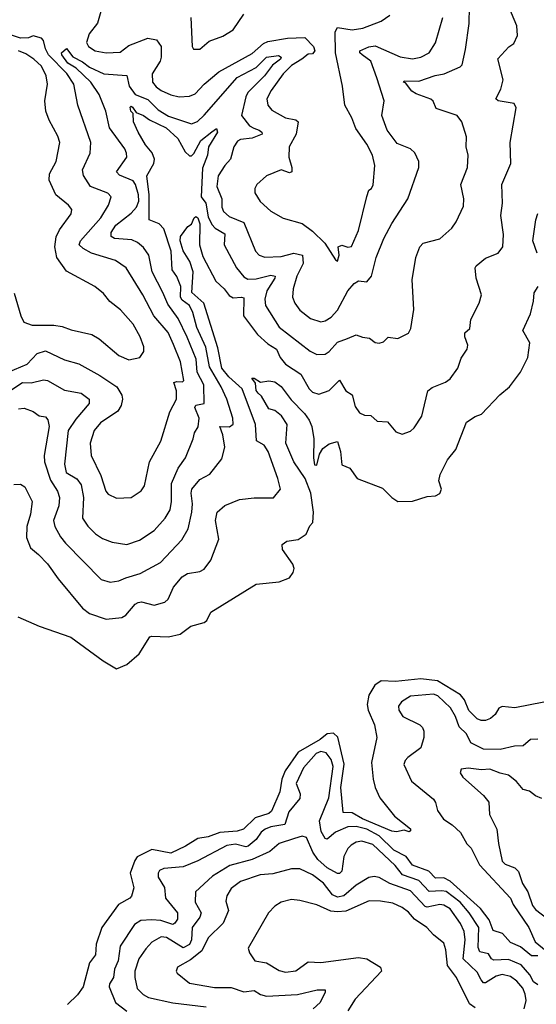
# Model space of a CAD drawing. Extents: x 1843161 to 1959474, y 907081 to 1016326.
# Tile 230 of 256: x 1877821 to 1880298, y 981726 to 986444. Entities that reach past the tile are written whole.
import ezdxf

# ---------------------------------------------------------------- set-up
doc = ezdxf.new("R2010")
doc.units = 0

msp = doc.modelspace()

# ---------------------------------------------------------------- linework, layer by layer
at = {"layer": '0CON20XD'}
for points in [[(1877793.4, 984216.6), (1877825, 984219.2), (1877845, 984206.2), (1877880.8, 984135), (1877872.9, 984075), (1877854.7, 984015), (1877853.6, 983963.6), (1877873.5, 983913.5), (1877910.8, 983880.8), (1877955, 983837.1), (1878005.3, 983765.3), (1878122.7, 983625), (1878155, 983599.1), (1878235, 983571.8), (1878310.2, 983579.8), (1878329.5, 983590.5), (1878375, 983643.6), (1878388.3, 983651.7), (1878405.3, 983655.3), (1878465, 983639.2), (1878516.4, 983653.6), (1878533.1, 983666.9), (1878559.1, 983725), (1878599.5, 983775), (1878625, 983790.8), (1878685, 983799.4), (1878705, 983811.4), (1878737.8, 983855), (1878776.5, 983955), (1878760, 984045), (1878768.6, 984085), (1878805, 984115.5), (1878875, 984145.5), (1878945, 984153.3), (1879037.7, 984152.3), (1879071.2, 984195), (1879059.4, 984245), (1879013.1, 984375), (1878992.7, 984405), (1878955.7, 984425.7), (1878951, 984505), (1878887.8, 984675), (1878823.5, 984733.5), (1878790.7, 984775), (1878771.6, 984871.6), (1878704.2, 985085), (1878646.7, 985136.7), (1878652.4, 985235), (1878636, 985285), (1878605, 985336.9), (1878590.4, 985385), (1878592.4, 985405), (1878627.2, 985452.8), (1878645.3, 985464.7), (1878656.9, 985495), (1878665, 985500.4), (1878675, 985494.6), (1878685.4, 985465), (1878682.9, 985365), (1878699.5, 985309.5), (1878761, 985191), (1878802.1, 985155), (1878825, 985122.1), (1878845, 985110.6), (1878885, 985115.2), (1878895, 985110.6), (1878894.7, 985025), (1878960.8, 984935), (1879010.8, 984890.8), (1879052.3, 984865), (1879069.2, 984825), (1879095, 984794.1), (1879169.2, 984745), (1879209.6, 984675), (1879225, 984658.8), (1879255, 984649.6), (1879305, 984667.1), (1879355, 984716.9), (1879385.4, 984665.4), (1879415, 984646.2), (1879430.3, 984590.3), (1879450.4, 984560.4), (1879475, 984549.2), (1879505, 984548.2), (1879535, 984520.6), (1879585, 984517.5), (1879625, 984469.2), (1879655, 984458), (1879695, 984472), (1879712.4, 984487.6), (1879748.6, 984545), (1879762.1, 984597.9), (1879778.6, 984665), (1879798.6, 984681.4), (1879862.6, 984707.4), (1879885, 984722.9), (1879921.9, 984775), (1879938.3, 984821.7), (1879966.9, 984865), (1879969.4, 984885), (1879955.9, 984924.1), (1879955.8, 984944.2), (1879978.8, 984965), (1879985, 985007.5), (1880023.8, 985085), (1880036, 985125), (1880009.2, 985205), (1880005.6, 985255), (1880010, 985265), (1880055, 985300.6), (1880115, 985325.6), (1880137.1, 985355), (1880140.8, 985415), (1880127.9, 985505), (1880135.4, 985565), (1880132.9, 985655), (1880176.2, 985755), (1880172.5, 985855), (1880201.7, 986021.7), (1880191.9, 986041.9), (1880115, 986054.5), (1880103.8, 986065), (1880128.7, 986111.3), (1880140, 986155), (1880113.3, 986256.7), (1880165.8, 986314.2), (1880190, 986330), (1880208.3, 986368.3), (1880204.4, 986415), (1880166.3, 986505)], [(1878215.8, 986505), (1878193.5, 986426.5), (1878153.6, 986376.4), (1878141.6, 986335), (1878150.8, 986315), (1878182.5, 986295), (1878235, 986285.4), (1878302.3, 986287.7), (1878345, 986319.6), (1878435, 986354.6), (1878476.6, 986346.6), (1878500, 986315), (1878499.7, 986265), (1878494.6, 986245), (1878455.4, 986185), (1878458.2, 986145), (1878475, 986121.8), (1878499.4, 986105), (1878545, 986084.1), (1878585, 986074.6), (1878635, 986077.1), (1878661.7, 986088.3), (1878705.6, 986135), (1878775.2, 986194.8), (1878935, 986282.6), (1878990.4, 986329.6), (1879010.5, 986339.5), (1879105, 986355.4), (1879188.1, 986358.1), (1879230, 986315), (1879237, 986295), (1879225, 986280), (1879205, 986278), (1879174.5, 986255.5), (1879123.8, 986225), (1879084.8, 986185.2), (1879027.1, 986105), (1879005.9, 986065), (1879010.7, 986035), (1879029.6, 986009.6), (1879095, 985973.3), (1879145, 985963.8), (1879156.7, 985955), (1879146.7, 985895), (1879112.5, 985835), (1879111.6, 985785), (1879125.8, 985735), (1879125.4, 985715), (1879115, 985710.9), (1879075, 985724.3), (1879005, 985695.7), (1878957.5, 985655), (1878948.6, 985635), (1878948.6, 985615), (1878973.3, 985573.3), (1879025, 985526.9), (1879085, 985493.1), (1879175, 985466.9), (1879225, 985431.1), (1879283.9, 985373.9), (1879335, 985293.3), (1879345, 985287.5), (1879353.3, 985315), (1879347.5, 985355), (1879365, 985363.4), (1879395, 985353.5), (1879412.1, 985357.9), (1879445.7, 985434.3), (1879485, 985597.5), (1879495, 985626.7), (1879507.5, 985635), (1879516.6, 985653.4), (1879523.3, 985745), (1879512.9, 985795), (1879485, 985846.7), (1879432.3, 985922.3), (1879414.1, 985974.1), (1879380, 986035), (1879369.6, 986125), (1879336, 986285), (1879333.9, 986385), (1879345, 986406.8), (1879415, 986394.8), (1879466.6, 986403.4), (1879553.5, 986436.5), (1879595.8, 986465)], [(1878330.5, 983769.5), (1878399.1, 983790.9), (1878496.6, 983843.4), (1878598, 983952), (1878628.1, 984005), (1878646.1, 984085), (1878650.2, 984125), (1878642.5, 984175), (1878646.2, 984195), (1878685, 984241.2), (1878732.9, 984267.1), (1878790.9, 984339.1), (1878805.3, 984395), (1878795.2, 984455.2), (1878780.5, 984495), (1878826.3, 984493.7), (1878843.8, 984506.2), (1878843.2, 984535), (1878813.5, 984625), (1878787.1, 984685), (1878730.9, 984780.9), (1878712.9, 984875), (1878669.7, 984969.7), (1878650.9, 985040.9), (1878635, 985074.6), (1878600.5, 985100.5), (1878592.5, 985115), (1878593.4, 985165), (1878573.8, 985213.8), (1878551.6, 985245), (1878547.9, 985335), (1878511.5, 985441.5), (1878490, 985465), (1878441.8, 985485), (1878441.6, 985605), (1878430.2, 985695), (1878463.8, 985755), (1878467.8, 985775), (1878456.5, 985806.5), (1878423.7, 985845), (1878389.3, 985905), (1878366.8, 985955), (1878364.5, 985994.5), (1878354.6, 986005), (1878350.8, 986025), (1878355, 986030), (1878361.2, 986025), (1878379.3, 985999.3), (1878415, 985985.4), (1878443.5, 985963.5), (1878523.3, 985925), (1878580, 985875), (1878615, 985810), (1878635, 985791.1), (1878645, 985791.9), (1878656.5, 985803.5), (1878689.2, 985865), (1878742.9, 985907.1), (1878765, 985922.5), (1878769.2, 985905), (1878726.7, 985835), (1878721.3, 985795), (1878698.3, 985731.7), (1878690.6, 985595), (1878713.8, 985565), (1878725, 985499.4), (1878742, 985462), (1878758.5, 985445), (1878805, 985418.1), (1878801.6, 985365), (1878860.6, 985255), (1878895, 985211.3), (1878915, 985200.7), (1878955, 985202.8), (1879025, 985219.6), (1879045.7, 985215.7), (1879044.6, 985205), (1879005.3, 985145), (1878995.8, 985105), (1879000, 985075), (1879065, 984971.3), (1879213.1, 984855), (1879245, 984840), (1879285, 984840.8), (1879305, 984854), (1879345, 984899.1), (1879393, 984917), (1879435, 984934.2), (1879465, 984922), (1879497.6, 984917.6), (1879525, 984897.5), (1879545, 984893.8), (1879565, 984900), (1879587.9, 984922.1), (1879635, 984917.1), (1879685, 984941.2), (1879697.1, 984965), (1879710.5, 985055), (1879703, 985197), (1879720.6, 985305), (1879739.4, 985355), (1879755, 985372.5), (1879835, 985393.1), (1879892.5, 985445), (1879914.3, 985475), (1879948.9, 985551.1), (1879950.9, 985585), (1879936.7, 985655), (1879968.2, 985735), (1879971.1, 985795), (1879962.2, 985835), (1879963.2, 985883.2), (1879941.1, 985955), (1879918, 985985), (1879817.9, 986017.9), (1879803.9, 986053.9), (1879792.9, 986062.9), (1879722.1, 986087.9), (1879701.3, 986101.3), (1879670.7, 986140.7), (1879660.8, 986145), (1879665, 986151.2), (1879735, 986149.1), (1879813.4, 986176.6), (1879855.7, 986184.3), (1879932.5, 986217.5), (1879942.2, 986227.8), (1879958.8, 986301.2), (1879976.5, 986425), (1879977.1, 986505)], [(1877755, 984653), (1877833.9, 984706.1), (1877876, 984704), (1877935, 984718.9), (1877955, 984715.4), (1878035, 984668.9), (1878115, 984654.7), (1878153.3, 984625), (1878153.3, 984605), (1878089.8, 984530.2), (1878053.4, 984475), (1878035.9, 984315), (1878043.6, 984273.6), (1878095, 984244.6), (1878116.4, 984215), (1878126.2, 984155), (1878122.2, 984055), (1878147.6, 984017.6), (1878185, 983980.5), (1878218.3, 983958.3), (1878265, 983940.6), (1878335, 983928.6), (1878395, 983950), (1878465, 983996.4), (1878518.5, 984055), (1878543.1, 984095), (1878549.5, 984135), (1878548.4, 984221.6), (1878580.4, 984295), (1878615.3, 984345), (1878653.1, 984435), (1878659.6, 984465), (1878676.2, 984493.8), (1878681.4, 984535), (1878660.9, 984585), (1878665, 984596.2), (1878706.2, 984605), (1878703.3, 984695), (1878671.7, 984755), (1878666.7, 984816.7), (1878623.4, 984923.4), (1878581.5, 985011.5), (1878530.6, 985080.6), (1878507.5, 985137.5), (1878456.6, 985235), (1878439.7, 985315), (1878415, 985352.7), (1878386.6, 985376.6), (1878359.2, 985389.2), (1878275.9, 985395.9), (1878260, 985405), (1878259.4, 985425), (1878281.2, 985458.8), (1878355, 985516.2), (1878380.6, 985545), (1878391.9, 985575), (1878391, 985605), (1878376.8, 985655), (1878365, 985672.2), (1878299.2, 985699.2), (1878285.5, 985715), (1878334.4, 985785), (1878333.5, 985805), (1878325.3, 985825.3), (1878252.2, 985925), (1878234.7, 986005), (1878202.6, 986085), (1878161.6, 986145), (1878092.2, 986212.2), (1878051.8, 986235), (1878022.2, 986275), (1878021.2, 986285), (1878045, 986305.5), (1878075.2, 986265.2), (1878122, 986242), (1878155, 986215.8), (1878225, 986185.2), (1878335, 986176.2), (1878345.3, 986124.7), (1878375, 986085.8), (1878435, 986062), (1878485, 986012.6), (1878535, 985981.8), (1878645, 985945.3), (1878674.2, 985955.8), (1878705, 985985.8), (1878863.3, 986166.7), (1878955, 986214.5), (1879005, 986264.5), (1879062.2, 986272.2), (1879074.7, 986265), (1879071.2, 986255), (1879033.3, 986226.7), (1878995.1, 986174.9), (1878915.2, 986095), (1878905.5, 986075), (1878884.7, 985985), (1878922.5, 985935), (1878943.6, 985923.6), (1878969.7, 985915), (1878982.8, 985905), (1878983.8, 985895), (1878935, 985876.2), (1878880.5, 985869.5), (1878865, 985861.8), (1878848.5, 985835), (1878831.8, 985775), (1878804.7, 985745), (1878773, 985695), (1878765.8, 985645), (1878789.6, 985585), (1878790.3, 985545), (1878797.8, 985525), (1878825, 985501.4), (1878895, 985472.1), (1878950.9, 985335), (1878969.2, 985315), (1878996.2, 985306.2), (1879075, 985309.2), (1879135, 985324.8), (1879177.5, 985315), (1879180.9, 985275), (1879150.4, 985215), (1879131.8, 985155), (1879128.5, 985115), (1879140.9, 985085), (1879165, 985051.9), (1879215, 985012.5), (1879265, 984996.2), (1879285, 985000.9), (1879315, 985019.1), (1879345, 985051.8), (1879395, 985145.5), (1879425, 985179.4), (1879445, 985192.5), (1879485, 985188.5), (1879507.9, 985215), (1879530.7, 985305), (1879566.7, 985395), (1879605, 985466.7), (1879682.2, 985585), (1879735.6, 985735), (1879734.4, 985765), (1879715.4, 985805.4), (1879694.6, 985824.6), (1879630.7, 985850.7), (1879583.8, 985915), (1879557.5, 985985), (1879569.1, 986055), (1879533.2, 986165), (1879504, 986245), (1879462.9, 986275), (1879452.7, 986285), (1879452.5, 986295), (1879495, 986313.8), (1879525, 986318.8), (1879645, 986265.9), (1879705, 986257.1), (1879743.8, 986263.8), (1879784.5, 986285), (1879815, 986332.9), (1879850, 986455)], [(1878641.5, 986455), (1878648.6, 986315), (1878655, 986302.5), (1878685, 986303.3), (1878728.7, 986341.3), (1878795, 986364.2), (1878844.6, 986395.4), (1878895, 986470.6)], [(1877765, 984755.3), (1877856.3, 984793.7), (1877905.5, 984845), (1877945, 984856.6), (1878035.6, 984814.4), (1878105, 984794.6), (1878205, 984738.5), (1878287.1, 984685), (1878310.8, 984645), (1878314.6, 984625), (1878307.5, 984595), (1878291.4, 984568.6), (1878207.9, 984512.1), (1878177.5, 984475), (1878159.3, 984415), (1878163.2, 984355), (1878209.9, 984259.9), (1878234.7, 984184.7), (1878245, 984170), (1878285, 984151.1), (1878356.2, 984155), (1878403.9, 984186.1), (1878419.7, 984210.3), (1878443.2, 984325), (1878497.9, 984425), (1878540.5, 984565), (1878572.9, 984625), (1878573.5, 984665), (1878560.7, 984705), (1878575, 984711.1), (1878601.1, 984708.9), (1878607.9, 984715), (1878592.6, 984805), (1878557.9, 984887.9), (1878532.4, 984945), (1878463.6, 985025), (1878412, 985125), (1878331.2, 985255), (1878280.1, 985290.1), (1878165, 985325.8), (1878125, 985347.8), (1878106.8, 985365), (1878112.5, 985385), (1878210.5, 985495), (1878246, 985555), (1878260, 985595), (1878243.1, 985613.1), (1878160.6, 985645), (1878126.6, 985696.6), (1878121.8, 985725), (1878159.2, 985805), (1878162.5, 985855), (1878100.5, 986035), (1878081.1, 986135), (1878046.3, 986186.3), (1877958.8, 986275), (1877944, 986305), (1877934.8, 986344.8), (1877925.4, 986355), (1877885, 986367.3), (1877863.2, 986356.8), (1877825, 986354.7), (1877743.2, 986383.2)], [(1877794, 985134), (1877825.6, 985025), (1877840, 984995), (1877880.8, 984980.8), (1877985, 984980.8), (1878024.6, 984974.6), (1878068.1, 984958.1), (1878166.1, 984936.1), (1878202.5, 984915), (1878296, 984835), (1878345, 984814.4), (1878396.7, 984825), (1878415.8, 984854.2), (1878416.3, 984876.3), (1878398.2, 984925), (1878365, 984984.3), (1878305, 985054.4), (1878253.5, 985093.5), (1878222.2, 985132.2), (1878182, 985165), (1878045, 985238.9), (1877999.2, 985305), (1877988.7, 985355), (1877996.6, 985403.4), (1878012.4, 985437.6), (1878067, 985513), (1878070.8, 985535), (1878055.7, 985555), (1877994, 985604), (1877961.5, 985675), (1877963.3, 985705), (1877995.4, 985765), (1878012.7, 985855), (1878004.6, 985885), (1877961.8, 985961.8), (1877946.5, 986005), (1877941.3, 986055), (1877954.7, 986135), (1877947.1, 986175), (1877925, 986220.5), (1877888.2, 986255), (1877851, 986281), (1877815, 986294.1)], [(1880301.8, 985325), (1880281.5, 985385), (1880295.8, 985485), (1880305.8, 985515)], [(1877812.1, 983582.1), (1877915, 983538.2), (1878065.9, 983485.9), (1878221.7, 983371.7), (1878285, 983334.2), (1878335, 983354.4), (1878394.2, 983405.8), (1878445, 983486.5), (1878455, 983490.9), (1878535, 983486.4), (1878590.2, 983499.8), (1878641.9, 983538.1), (1878705, 983555.5), (1878717.8, 983565), (1878738, 983605), (1878955, 983740), (1879065, 983750.6), (1879115, 983770), (1879133.1, 983795), (1879137.5, 983815), (1879130, 983835), (1879081.1, 983905), (1879080, 983930), (1879102.5, 983945), (1879156.2, 983953.8), (1879195, 983978.1), (1879211.6, 984018.4), (1879226.1, 984035), (1879230.6, 984085), (1879217.2, 984175), (1879190.2, 984245), (1879135.6, 984325), (1879097.2, 984415), (1879102.9, 984505), (1879075.6, 984545.6), (1879045, 984571.2), (1879015, 984579.2), (1878979.9, 984639.9), (1878965, 984654.6), (1878955, 984667.5), (1878952.3, 984702.3), (1878934, 984726), (1878945, 984726), (1878975, 984706.7), (1879016.4, 984713.6), (1879045, 984709.4), (1879075, 984686.4), (1879123.1, 984623.1), (1879187.2, 984557.2), (1879209.5, 984525), (1879221.2, 984495), (1879232, 984435), (1879229.4, 984345), (1879235, 984311.2), (1879245, 984310), (1879258.6, 984361.4), (1879275, 984389.4), (1879305, 984411.5), (1879345, 984423.1), (1879359.6, 984375), (1879365, 984311.4), (1879404, 984295), (1879438.8, 984245), (1879560, 984200), (1879605, 984154.3), (1879635, 984135.6), (1879705, 984136.9), (1879775, 984160), (1879815, 984162.2), (1879835, 984174.4), (1879843.1, 984195), (1879831.2, 984235), (1879836.9, 984265), (1879872.1, 984335), (1879912.5, 984385), (1879964, 984516), (1880005, 984543.3), (1880035, 984554.6), (1880123.5, 984646.5), (1880170, 984685), (1880222.5, 984755), (1880256.9, 984825), (1880266.5, 984895), (1880234.4, 984955), (1880270, 985035), (1880285.5, 985095), (1880288, 985135), (1880307.1, 985165)], [(1877815, 984578.9), (1877842.5, 984582.5), (1877885, 984566.9), (1877915, 984545.6), (1877945, 984540.6), (1877955.9, 984525.9), (1877961.5, 984495), (1877937.5, 984355), (1877939.5, 984325), (1877968.2, 984238.2), (1878001.6, 984185), (1878011.8, 984155), (1878009.1, 984115), (1877982.3, 984045), (1877989.2, 984015), (1878015.8, 983965.8), (1878040.9, 983935), (1878211.7, 983761.7), (1878255, 983748.2), (1878296.7, 983755), (1878330.5, 983769.5)], [(1880335, 983174.6), (1880195, 983146.6), (1880135, 983153.1), (1880118.8, 983145), (1880100.6, 983115), (1880079.2, 983095), (1880055, 983086.5), (1880033.3, 983086.7), (1880015, 983094.1), (1879975, 983133.3), (1879954.6, 983184.6), (1879935, 983209.1), (1879825, 983275.8), (1879745, 983285.2), (1879623.3, 983273.3), (1879555, 983276), (1879523.8, 983255), (1879495, 983208), (1879487.9, 983162.1), (1879492.6, 983135), (1879522.4, 983065), (1879533.5, 983005), (1879507.7, 982885), (1879515.3, 982805), (1879526.3, 982765), (1879548.2, 982715), (1879618.3, 982628.3), (1879695, 982566.9), (1879695, 982557.5), (1879687.8, 982552.2), (1879665, 982561.2), (1879627.9, 982552.1), (1879605, 982555.6), (1879464.2, 982615), (1879415, 982644.3), (1879372.2, 982645), (1879360.3, 982765), (1879377.6, 982877.6), (1879345.7, 983005.7), (1879325.4, 983025.4), (1879295, 983021.9), (1879262.3, 982995), (1879155.9, 982934.1), (1879093.7, 982845), (1879077.9, 982805), (1879068.1, 982745), (1879028.8, 982651.2), (1879015, 982640.7), (1878950.3, 982619.7), (1878894.7, 982565.3), (1878863.8, 982556.2), (1878780.7, 982549.3), (1878725, 982529.3), (1878675, 982520), (1878616.7, 982483.3), (1878545, 982450.5), (1878455, 982468.2), (1878385, 982432.5), (1878372.7, 982415), (1878350.8, 982355), (1878367.8, 982285), (1878357.1, 982245), (1878349.2, 982235), (1878294.6, 982205), (1878214.7, 982095), (1878188.4, 982015), (1878185, 981963.8), (1878155.6, 981925), (1878125, 981810), (1878098.6, 981771.4), (1878050, 981725)], [(1880305, 982997.1), (1880270, 982995), (1880235, 982964.4), (1880193.4, 982963.4), (1880125, 982947.5), (1880045, 982949.3), (1879985, 982979.7), (1879962.9, 983022.9), (1879928.7, 983055), (1879910.6, 983105), (1879887.2, 983147.2), (1879826, 983205), (1879805, 983212.4), (1879695, 983202.4), (1879651.8, 983175), (1879638.2, 983155), (1879639.5, 983135), (1879657.5, 983105), (1879739.1, 983065), (1879752.7, 983052.7), (1879759.4, 983035), (1879758.7, 983005), (1879744.6, 982955.4), (1879681.8, 982908.2), (1879668.6, 982895), (1879663.1, 982875), (1879699.4, 982795), (1879805, 982708.6), (1879815, 982693.3), (1879824.4, 982655), (1879853.2, 982613.2), (1879895, 982586.2), (1879935, 982549.1), (1879965.8, 982495), (1879985.1, 982475.1), (1880025.4, 982395), (1880173.9, 982235), (1880188, 982205), (1880262.7, 982095), (1880293.5, 982025), (1880345, 981982.5)], [(1880305, 981959.1), (1880275, 981957.8), (1880221.8, 982001.8), (1880175, 982022), (1880135.7, 982065.7), (1880090.6, 982080.6), (1880071.7, 982131.7), (1880030.2, 982185), (1879885, 982316.8), (1879855, 982332.8), (1879815, 982331.4), (1879783.5, 982363.5), (1879705, 982392.7), (1879674.5, 982434.5), (1879615, 982465.2), (1879545, 982533.7), (1879485, 982564.7), (1879435, 982578.6), (1879395, 982577.2), (1879335, 982550.4), (1879295, 982518.2), (1879285, 982520), (1879267.2, 982555), (1879258.9, 982605), (1879303.3, 982715), (1879323.5, 982865), (1879315, 982898.8), (1879290.5, 982930.5), (1879265, 982937.7), (1879242.6, 982927.4), (1879181.2, 982858.8), (1879146.5, 982785), (1879166.1, 982735), (1879165, 982712.9), (1879111.5, 982648.5), (1879091.9, 982588.1), (1879025, 982575.9), (1878998.7, 982565), (1878978.8, 982551.2), (1878954.6, 982515.4), (1878916.6, 982483.4), (1878905, 982481), (1878855, 982493.3), (1878815, 982487), (1878675, 982413.1), (1878605, 982384.8), (1878512.5, 982377.5), (1878491.8, 982368.2), (1878484.5, 982355), (1878484.6, 982335), (1878516.1, 982286.1), (1878520, 982235), (1878577.8, 982165), (1878578.1, 982135), (1878565.6, 982114.4), (1878555, 982109.3), (1878497.3, 982127.3), (1878455, 982131.8), (1878401.7, 982128.3), (1878370.8, 982109.2), (1878302.7, 982005), (1878292.4, 981935), (1878275.8, 981895), (1878270.7, 981855), (1878251.8, 981825), (1878250.2, 981810.2), (1878280.3, 981735), (1878335, 981692.9)], [(1880325, 982711.8), (1880294.2, 982725), (1880265, 982746.9), (1880235, 982755.6), (1880203.8, 982793.8), (1880164.7, 982824.7), (1880125, 982833.1), (1880075, 982853.5), (1880035, 982850.2), (1879972, 982858), (1879937.5, 982852.5), (1879932.5, 982835), (1879945.7, 982815), (1880045, 982726.7), (1880070.6, 982695), (1880074.5, 982635), (1880109.5, 982565), (1880116.7, 982496.7), (1880135, 982412.9), (1880148.3, 982398.3), (1880195, 982380), (1880213.4, 982363.4), (1880232.5, 982305), (1880258.2, 982265), (1880280.5, 982200.5), (1880295, 982181.2), (1880348.8, 982138.8)], [(1880305, 981818.9), (1880285, 981833.4), (1880266.9, 981866.9), (1880225, 981915.4), (1880165, 981940.8), (1880095, 981938.4), (1880083.9, 981945), (1880068.7, 981968.7), (1880027.8, 981977.8), (1880019, 981999), (1880022.2, 982095), (1879977, 982165), (1879933.5, 982215), (1879866.7, 982266.7), (1879845, 982270.8), (1879785, 982266.6), (1879735, 982320.2), (1879656.3, 982346.3), (1879621.9, 982391.9), (1879515, 982492.5), (1879461.9, 982508.1), (1879435, 982503.9), (1879410.5, 982489.5), (1879395, 982472.9), (1879375.4, 982435), (1879365.3, 982365), (1879355, 982353.8), (1879345, 982352.5), (1879295, 982380.4), (1879250.5, 982420.5), (1879226.9, 982455), (1879195.7, 982525.7), (1879175, 982532.3), (1879138.5, 982521.5), (1879065, 982497.2), (1879020.9, 982459.1), (1878935, 982420.2), (1878829, 982391), (1878745, 982340.6), (1878664.6, 982265), (1878662.6, 982215), (1878690.7, 982165), (1878685, 982143.5), (1878648.3, 982095), (1878645.5, 982035), (1878635, 982012.6), (1878605, 981996.5), (1878525, 982045.7), (1878499.8, 982050.2), (1878455, 982023.6), (1878425, 981992.7), (1878392.6, 981945), (1878373.8, 981885), (1878373.1, 981855), (1878385, 981801.4), (1878412.9, 981772.9), (1878438.9, 981758.9), (1878555, 981734.2), (1878715, 981714.7)], [(1880240, 981705), (1880249.1, 981745), (1880244.3, 981775), (1880233.3, 981803.3), (1880205, 981837.8), (1880175, 981859.8), (1880135, 981868.7), (1880105, 981861.9), (1880055, 981828.9), (1880045, 981829.7), (1880033.5, 981843.5), (1880015, 981880.8), (1879948, 981945), (1879957.6, 982035), (1879952.3, 982075), (1879935, 982114.1), (1879885, 982183.6), (1879855, 982201.1), (1879835, 982205.2), (1879775, 982191), (1879765, 982194.3), (1879695, 982269.8), (1879595.2, 982305.2), (1879545, 982334.7), (1879521.1, 982338.9), (1879495, 982333.6), (1879435, 982297.8), (1879375, 982245.6), (1879345, 982239.9), (1879320.5, 982250.5), (1879277.4, 982307.4), (1879225, 982346.4), (1879165, 982374.7), (1879125, 982375.4), (1879035, 982351.3), (1878973.9, 982346.1), (1878879.2, 982315), (1878835, 982281.4), (1878814.6, 982245.4), (1878809.1, 982220.9), (1878822.9, 982175), (1878796.8, 982115), (1878725, 982045.4), (1878695, 981982.8), (1878640, 981940), (1878577.1, 981905), (1878571.4, 981885), (1878575.7, 981875), (1878635, 981827.5), (1878755, 981806.4), (1878835, 981806.5), (1878895, 981786.2), (1878945, 981792.5), (1878975, 981773.6), (1879004.7, 981764.7), (1879152.7, 981772.7), (1879247.5, 981795), (1879285, 981796), (1879286.2, 981785), (1879262.5, 981735), (1879228.6, 981705)], [(1880005, 981709.1), (1879978, 981728), (1879915.3, 981855), (1879872.1, 981912.1), (1879865, 981987.5), (1879855, 982020), (1879805, 982058.6), (1879773.3, 982095), (1879714.3, 982134.3), (1879685, 982167.5), (1879655, 982189.7), (1879610.2, 982210.2), (1879550.3, 982220.3), (1879497.2, 982222.8), (1879385, 982172.5), (1879345, 982168.9), (1879312.2, 982172.2), (1879245, 982202.7), (1879165, 982223.8), (1879125, 982228.2), (1879075, 982216.2), (1879045, 982196.9), (1879013.3, 982165), (1878917.1, 981995), (1878923, 981973), (1878948.8, 981935), (1879004.6, 981924.6), (1879065, 981888.8), (1879095, 981880.8), (1879145, 981887.1), (1879205, 981929.3), (1879265, 981926), (1879445, 981950), (1879485, 981943.8), (1879551.4, 981905), (1879555.6, 981885), (1879429.7, 981750.3), (1879394.5, 981695)]]:
    msp.add_lwpolyline(points, dxfattribs=at)

doc.saveas('drawing.dxf')
